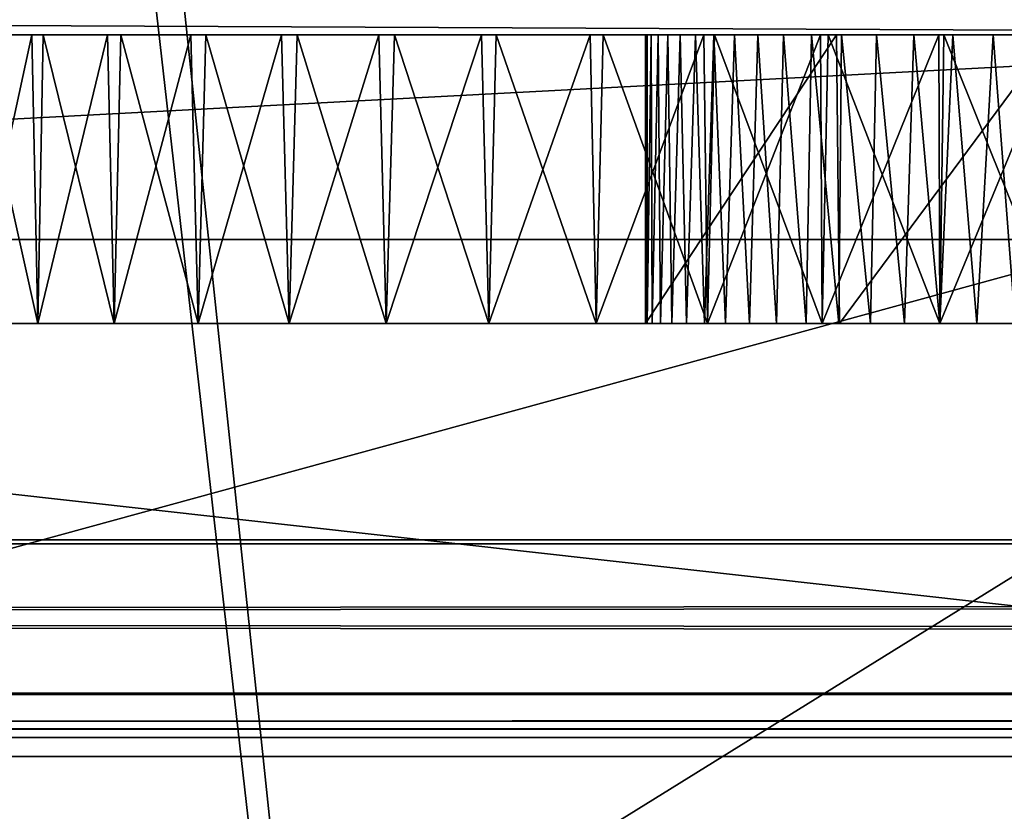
# Model space of a CAD drawing. Header units: millimetres. Extents: x -55 to 55, y -4 to 85.
# Tile 132 of 256: x 6.392 to 7.074, y -0.038 to 0.511. Entities that reach past the tile are written whole.
import ezdxf

# ---------------------------------------------------------------- set-up
doc = ezdxf.new("R2010")
doc.units = ezdxf.units.MM
doc.header["$LTSCALE"] = 74.742497
for name, color, linetype in [('17', 7, 'CONTINUOUS'), ('18', 7, 'CONTINUOUS'), ('2', 7, 'CONTINUOUS'), ('20', 7, 'CONTINUOUS'), ('22', 7, 'CONTINUOUS'), ('228', 7, 'CONTINUOUS'), ('229', 7, 'CONTINUOUS'), ('234', 7, 'CONTINUOUS'), ('235', 7, 'CONTINUOUS'), ('238', 7, 'CONTINUOUS'), ('239', 7, 'CONTINUOUS'), ('35', 7, 'CONTINUOUS'), ('4096', 7, 'CONTINUOUS'), ('4097', 7, 'CONTINUOUS'), ('4102', 7, 'CONTINUOUS'), ('4111', 7, 'CONTINUOUS'), ('4113', 7, 'CONTINUOUS'), ('4162', 7, 'CONTINUOUS'), ('4163', 7, 'CONTINUOUS'), ('6', 7, 'CONTINUOUS'), ('62', 7, 'CONTINUOUS'), ('63', 7, 'CONTINUOUS'), ('644', 7, 'CONTINUOUS'), ('652', 7, 'CONTINUOUS'), ('656', 7, 'CONTINUOUS'), ('66', 7, 'CONTINUOUS'), ('660', 7, 'CONTINUOUS'), ('664', 7, 'CONTINUOUS'), ('67', 7, 'CONTINUOUS'), ('672', 7, 'CONTINUOUS'), ('8025', 7, 'CONTINUOUS'), ('8028', 7, 'CONTINUOUS'), ('8030', 7, 'CONTINUOUS'), ('8091', 7, 'CONTINUOUS'), ('8093', 7, 'CONTINUOUS'), ('8515', 7, 'CONTINUOUS'), ('8519', 7, 'CONTINUOUS'), ('9165', 7, 'CONTINUOUS'), ('9166', 7, 'CONTINUOUS')]:
    doc.layers.add(name, color=color, linetype=linetype)

msp = doc.modelspace()

# ---------------------------------------------------------------- linework, layer by layer
at = {"layer": '17', "color": 213, "linetype": 'Continuous', "true_color": 0xdb7ad1}
for points in [[(3.01686, 0.01309, -9.28493), (7.93056, -1.51309, -5.76189), (7.89823, 0.01309, -5.7384), (3.01686, 0.01309, -9.28493)], [(3.02921, -1.51309, -9.32294), (7.93056, -1.51309, -5.76189), (3.01686, 0.01309, -9.28493), (3.02921, -1.51309, -9.32294)]]:
    msp.add_3dface(points, dxfattribs=at)
at = {"layer": '18', "color": 213, "linetype": 'Continuous', "true_color": 0xdb7ad1}
for points in [[(7.89823, 0.01309, 5.7384), (3.02921, -1.51309, 9.32294), (3.01686, 0.01309, 9.28493), (7.89823, 0.01309, 5.7384)], [(7.93056, -1.51309, 5.76189), (3.02921, -1.51309, 9.32294), (7.89823, 0.01309, 5.7384), (7.93056, -1.51309, 5.76189)]]:
    msp.add_3dface(points, dxfattribs=at)
at = {"layer": '2', "color": 213, "linetype": 'Continuous', "true_color": 0xdb7ad1}
for points in [[(7.03265, 0.5, -20.93743), (7.11434, 0.5, -20.95348), (-18.87562, 0.5, -23.10053), (7.03265, 0.5, -20.93743)], [(6.95252, 0.5, -20.91512), (7.03265, 0.5, -20.93743), (-18.87562, 0.5, -23.10053), (6.95252, 0.5, -20.91512)], [(6.8736, 0.5, -20.88637), (6.95252, 0.5, -20.91512), (-18.87562, 0.5, -23.10053), (6.8736, 0.5, -20.88637)], [(5.95215, 0.5, -20.94584), (6.8736, 0.5, -20.88637), (-18.87562, 0.5, -23.10053), (5.95215, 0.5, -20.94584)], [(8.57767, 0.5, -20.94584), (10.12136, 0.5, -20.94584), (-18.87562, 0.5, -23.10053), (8.57767, 0.5, -20.94584)], [(-18.87562, 0.5, -23.10053), (10.12136, 0.5, -20.94584), (18.87562, 0.5, -23.10053), (-18.87562, 0.5, -23.10053)], [(7.28363, 0.5, -20.96664), (8.57767, 0.5, -20.94584), (-18.87562, 0.5, -23.10053), (7.28363, 0.5, -20.96664)], [(7.1981, 0.5, -20.96331), (7.28363, 0.5, -20.96664), (-18.87562, 0.5, -23.10053), (7.1981, 0.5, -20.96331)], [(7.11434, 0.5, -20.95348), (7.1981, 0.5, -20.96331), (-18.87562, 0.5, -23.10053), (7.11434, 0.5, -20.95348)], [(18.87562, 0.5, 24.84947), (-18.87562, 0.5, 24.84947), (8.11012, 0.5, 38.40951), (18.87562, 0.5, 24.84947)], [(8.11012, 0.5, 38.40951), (-18.87562, 0.5, 24.84947), (7.83239, 0.5, 38.3562), (8.11012, 0.5, 38.40951)], [(7.83239, 0.5, 38.3562), (-18.87562, 0.5, 24.84947), (-7.83239, 0.5, 38.3562), (7.83239, 0.5, 38.3562)], [(18.87562, 0.5, -24.84947), (-8.11012, 0.5, -38.40951), (-18.87562, 0.5, -24.84947), (18.87562, 0.5, -24.84947)], [(18.87562, 0.5, 23.10053), (-6.15527, 0.5, 10.66107), (-18.87562, 0.5, 23.10053), (18.87562, 0.5, 23.10053)], [(-7.83239, 0.5, -38.3562), (-8.11012, 0.5, -38.40951), (18.87562, 0.5, -24.84947), (-7.83239, 0.5, -38.3562)], [(7.83239, 0.5, -38.3562), (-7.83239, 0.5, -38.3562), (18.87562, 0.5, -24.84947), (7.83239, 0.5, -38.3562)], [(0, 0.5, 12.3104), (-6.15527, 0.5, 10.66107), (18.87562, 0.5, 23.10053), (0, 0.5, 12.3104)], [(6.15527, 0.5, 10.66107), (0, 0.5, 12.3104), (18.87562, 0.5, 23.10053), (6.15527, 0.5, 10.66107)], [(6.40847, 0.5, -20.52329), (6.46231, 0.5, -20.59068), (5.95215, 0.5, -20.94584), (6.40847, 0.5, -20.52329)], [(6.36022, 0.5, -20.45199), (6.40847, 0.5, -20.52329), (5.95215, 0.5, -20.94584), (6.36022, 0.5, -20.45199)], [(6.79641, 0.5, -20.85124), (6.8736, 0.5, -20.88637), (5.95215, 0.5, -20.94584), (6.79641, 0.5, -20.85124)], [(6.72245, 0.5, -20.81029), (6.79641, 0.5, -20.85124), (5.95215, 0.5, -20.94584), (6.72245, 0.5, -20.81029)], [(6.65186, 0.5, -20.76371), (6.72245, 0.5, -20.81029), (5.95215, 0.5, -20.94584), (6.65186, 0.5, -20.76371)], [(6.5845, 0.5, -20.71129), (6.65186, 0.5, -20.76371), (5.95215, 0.5, -20.94584), (6.5845, 0.5, -20.71129)], [(6.52114, 0.5, -20.65349), (6.5845, 0.5, -20.71129), (5.95215, 0.5, -20.94584), (6.52114, 0.5, -20.65349)], [(6.46231, 0.5, -20.59068), (6.52114, 0.5, -20.65349), (5.95215, 0.5, -20.94584), (6.46231, 0.5, -20.59068)], [(10.66123, 0.5, -6.155), (6.24917, 0.5, -19.54954), (6.15527, 0.5, -10.66107), (10.66123, 0.5, -6.155)], [(10.66123, 0.5, 6.155), (6.15527, 0.5, 10.66107), (18.87562, 0.5, 23.10053), (10.66123, 0.5, 6.155)], [(6.27791, 0.5, -19.47062), (6.24917, 0.5, -19.54954), (10.66123, 0.5, -6.155), (6.27791, 0.5, -19.47062)], [(6.31305, 0.5, -19.39343), (6.27791, 0.5, -19.47062), (10.66123, 0.5, -6.155), (6.31305, 0.5, -19.39343)], [(6.35399, 0.5, -19.31946), (6.31305, 0.5, -19.39343), (10.66123, 0.5, -6.155), (6.35399, 0.5, -19.31946)], [(6.40057, 0.5, -19.24888), (6.35399, 0.5, -19.31946), (10.66123, 0.5, -6.155), (6.40057, 0.5, -19.24888)], [(6.453, 0.5, -19.18152), (6.40057, 0.5, -19.24888), (10.66123, 0.5, -6.155), (6.453, 0.5, -19.18152)], [(6.5108, 0.5, -19.11816), (6.453, 0.5, -19.18152), (10.66123, 0.5, -6.155), (6.5108, 0.5, -19.11816)], [(6.5736, 0.5, -19.05933), (6.5108, 0.5, -19.11816), (10.66123, 0.5, -6.155), (6.5736, 0.5, -19.05933)], [(6.64099, 0.5, -19.00549), (6.5736, 0.5, -19.05933), (10.66123, 0.5, -6.155), (6.64099, 0.5, -19.00549)], [(6.7123, 0.5, -18.95723), (6.64099, 0.5, -19.00549), (10.66123, 0.5, -6.155), (6.7123, 0.5, -18.95723)], [(6.78744, 0.5, -18.91464), (6.7123, 0.5, -18.95723), (10.66123, 0.5, -6.155), (6.78744, 0.5, -18.91464)], [(6.8662, 0.5, -18.87799), (6.78744, 0.5, -18.91464), (10.66123, 0.5, -6.155), (6.8662, 0.5, -18.87799)], [(6.92143, 0.5, -19.60492), (6.94079, 0.5, -19.58172), (6.82594, 0.5, -19.88065), (6.92143, 0.5, -19.60492)], [(6.82594, 0.5, -19.88065), (6.94079, 0.5, -19.58172), (6.95822, 0.5, -20.20172), (6.82594, 0.5, -19.88065)], [(6.90365, 0.5, -19.62931), (6.92143, 0.5, -19.60492), (6.82594, 0.5, -19.88065), (6.90365, 0.5, -19.62931)], [(6.88756, 0.5, -19.65474), (6.90365, 0.5, -19.62931), (6.82594, 0.5, -19.88065), (6.88756, 0.5, -19.65474)], [(6.87319, 0.5, -19.68119), (6.88756, 0.5, -19.65474), (6.82594, 0.5, -19.88065), (6.87319, 0.5, -19.68119)], [(6.8606, 0.5, -19.7086), (6.87319, 0.5, -19.68119), (6.82594, 0.5, -19.88065), (6.8606, 0.5, -19.7086)], [(6.84992, 0.5, -19.73657), (6.8606, 0.5, -19.7086), (6.82594, 0.5, -19.88065), (6.84992, 0.5, -19.73657)], [(6.84132, 0.5, -19.76462), (6.84992, 0.5, -19.73657), (6.82594, 0.5, -19.88065), (6.84132, 0.5, -19.76462)], [(6.83463, 0.5, -19.79308), (6.84132, 0.5, -19.76462), (6.82594, 0.5, -19.88065), (6.83463, 0.5, -19.79308)], [(6.82981, 0.5, -19.82198), (6.83463, 0.5, -19.79308), (6.82594, 0.5, -19.88065), (6.82981, 0.5, -19.82198)], [(6.82691, 0.5, -19.85117), (6.82981, 0.5, -19.82198), (6.82594, 0.5, -19.88065), (6.82691, 0.5, -19.85117)], [(6.94707, 0.5, -18.84796), (6.8662, 0.5, -18.87799), (10.66123, 0.5, -6.155), (6.94707, 0.5, -18.84796)], [(6.94079, 0.5, -19.58172), (6.96165, 0.5, -19.55978), (6.95822, 0.5, -20.20172), (6.94079, 0.5, -19.58172)], [(7.0291, 0.5, -18.82472), (6.94707, 0.5, -18.84796), (10.66123, 0.5, -6.155), (7.0291, 0.5, -18.82472)], [(7.06686, 0.5, -19.48202), (7.09608, 0.5, -19.46755), (6.95822, 0.5, -20.20172), (7.06686, 0.5, -19.48202)], [(6.95822, 0.5, -20.20172), (7.09608, 0.5, -19.46755), (7.10847, 0.5, -20.30321), (6.95822, 0.5, -20.20172)], [(7.03872, 0.5, -19.49852), (7.06686, 0.5, -19.48202), (6.95822, 0.5, -20.20172), (7.03872, 0.5, -19.49852)], [(7.01172, 0.5, -19.51702), (7.03872, 0.5, -19.49852), (6.95822, 0.5, -20.20172), (7.01172, 0.5, -19.51702)], [(6.98599, 0.5, -19.53747), (7.01172, 0.5, -19.51702), (6.95822, 0.5, -20.20172), (6.98599, 0.5, -19.53747)], [(6.96165, 0.5, -19.55978), (6.98599, 0.5, -19.53747), (6.95822, 0.5, -20.20172), (6.96165, 0.5, -19.55978)], [(7.11242, 0.5, -18.80812), (7.0291, 0.5, -18.82472), (10.66123, 0.5, -6.155), (7.11242, 0.5, -18.80812)]]:
    msp.add_3dface(points, dxfattribs=at)
at = {"layer": '20', "color": 213, "linetype": 'Continuous', "true_color": 0xdb7ad1}
for points in [[(6.29088, 1.69543, 51.47068), (50.34738, -3.02618, 51.34704), (6.30656, 18.84607, 51.91978), (6.29088, 1.69543, 51.47068)], [(50.34738, -3.02618, 51.34704), (50.92013, 18.84607, 51.91978), (6.30656, 18.84607, 51.91978), (50.34738, -3.02618, 51.34704)], [(5.99771, 0.98945, 51.45219), (50.34738, -3.02618, 51.34704), (6.29088, 1.69543, 51.47068), (5.99771, 0.98945, 51.45219)], [(5.29057, 0.69695, 51.44453), (50.34738, -3.02618, 51.34704), (5.99771, 0.98945, 51.45219), (5.29057, 0.69695, 51.44453)], [(-50.34738, -3.02618, 51.34704), (50.34738, -3.02618, 51.34704), (-5.29057, 0.69695, 51.44453), (-50.34738, -3.02618, 51.34704)], [(-5.29057, 0.69695, 51.44453), (50.34738, -3.02618, 51.34704), (5.29057, 0.69695, 51.44453), (-5.29057, 0.69695, 51.44453)]]:
    msp.add_3dface(points, dxfattribs=at)
at = {"layer": '22', "color": 213, "linetype": 'Continuous', "true_color": 0xdb7ad1}
for points in [[(6.30656, 18.84607, -51.91978), (50.34738, -3.02618, -51.34704), (6.29088, 1.69543, -51.47068), (6.30656, 18.84607, -51.91978)], [(50.92013, 18.84607, -51.91978), (50.34738, -3.02618, -51.34704), (6.30656, 18.84607, -51.91978), (50.92013, 18.84607, -51.91978)], [(6.29088, 1.69543, -51.47068), (50.34738, -3.02618, -51.34704), (5.99776, 0.9895, -51.45219), (6.29088, 1.69543, -51.47068)], [(5.99776, 0.9895, -51.45219), (50.34738, -3.02618, -51.34704), (5.29057, 0.69695, -51.44453), (5.99776, 0.9895, -51.45219)], [(50.34738, -3.02618, -51.34704), (-50.34738, -3.02618, -51.34704), (5.29057, 0.69695, -51.44453), (50.34738, -3.02618, -51.34704)]]:
    msp.add_3dface(points, dxfattribs=at)
at = {"layer": '228', "color": 213, "linetype": 'Continuous', "true_color": 0xdb7ad1}
for points in [[(2.66168, 0.64185, 11.6616), (6.15527, 0.5, 10.66107), (7.45788, 0.64185, 9.35188), (2.66168, 0.64185, 11.6616)], [(6.15527, 0.5, 10.66107), (10.66123, 0.5, 6.155), (7.45788, 0.64185, 9.35188), (6.15527, 0.5, 10.66107)]]:
    msp.add_3dface(points, dxfattribs=at)
at = {"layer": '229', "color": 213, "linetype": 'Continuous', "true_color": 0xdb7ad1}
for points in [[(7.45788, 0.64185, -9.35188), (6.15527, 0.5, -10.66107), (2.66168, 0.64185, -11.6616), (7.45788, 0.64185, -9.35188)], [(10.66123, 0.5, -6.155), (6.15527, 0.5, -10.66107), (7.45788, 0.64185, -9.35188), (10.66123, 0.5, -6.155)]]:
    msp.add_3dface(points, dxfattribs=at)
at = {"layer": '234', "color": 213, "linetype": 'Continuous', "true_color": 0xdb7ad1}
for points in [[(5.95477, 0.5, -4.32621), (7.3604, 0.5), (6.07214, 0.64185, -3.50575), (5.95477, 0.5, -4.32621)], [(7.3604, 0.5), (7.0115, 0.64185), (6.07214, 0.64185, -3.50575), (7.3604, 0.5)]]:
    msp.add_3dface(points, dxfattribs=at)
at = {"layer": '235', "color": 213, "linetype": 'Continuous', "true_color": 0xdb7ad1}
for points in [[(7.3604, 0.5), (5.95477, 0.5, 4.32621), (7.0115, 0.64185), (7.3604, 0.5)], [(5.95477, 0.5, 4.32621), (6.07214, 0.64185, 3.50575), (7.0115, 0.64185), (5.95477, 0.5, 4.32621)]]:
    msp.add_3dface(points, dxfattribs=at)
at = {"layer": '238', "color": 213, "linetype": 'Continuous', "true_color": 0xdb7ad1}
for points in [[(7.49397, 0.5, -5.44446), (2.86243, 0.5, -8.80955), (4.80591, 0.35815, -8.32408), (7.49397, 0.5, -5.44446)], [(8.32408, 0.35815, -4.80591), (7.49397, 0.5, -5.44446), (4.80591, 0.35815, -8.32408), (8.32408, 0.35815, -4.80591)], [(3.01686, 0.01309, -9.28493), (7.89823, 0.01309, -5.7384), (4.80591, 0.35815, -8.32408), (3.01686, 0.01309, -9.28493)], [(7.89823, 0.01309, -5.7384), (8.32408, 0.35815, -4.80591), (4.80591, 0.35815, -8.32408), (7.89823, 0.01309, -5.7384)]]:
    msp.add_3dface(points, dxfattribs=at)
at = {"layer": '239', "color": 213, "linetype": 'Continuous', "true_color": 0xdb7ad1}
for points in [[(2.86243, 0.5, 8.80955), (7.49397, 0.5, 5.44446), (4.80591, 0.35815, 8.32408), (2.86243, 0.5, 8.80955)], [(4.80591, 0.35815, 8.32408), (7.49397, 0.5, 5.44446), (8.32408, 0.35815, 4.80591), (4.80591, 0.35815, 8.32408)], [(7.89823, 0.01309, 5.7384), (3.01686, 0.01309, 9.28493), (4.80591, 0.35815, 8.32408), (7.89823, 0.01309, 5.7384)], [(7.89823, 0.01309, 5.7384), (4.80591, 0.35815, 8.32408), (8.32408, 0.35815, 4.80591), (7.89823, 0.01309, 5.7384)]]:
    msp.add_3dface(points, dxfattribs=at)
at = {"layer": '35', "color": 213, "linetype": 'Continuous', "true_color": 0xdb7ad1}
for points in [[(6.35719, 0.3, -20.44709), (6.4047, 0.3, -19.24317), (6.4047, 0.3, -20.51813), (6.35719, 0.3, -20.44709)], [(6.35719, 0.3, -19.31422), (6.4047, 0.3, -19.24317), (6.35719, 0.3, -20.44709), (6.35719, 0.3, -19.31422)], [(6.4047, 0.3, -20.51813), (6.45774, 0.3, -19.17593), (6.45774, 0.3, -20.58538), (6.4047, 0.3, -20.51813)], [(6.4047, 0.3, -19.24317), (6.45774, 0.3, -19.17593), (6.4047, 0.3, -20.51813), (6.4047, 0.3, -19.24317)], [(6.45774, 0.3, -20.58538), (6.51595, 0.3, -19.11297), (6.51595, 0.3, -20.64833), (6.45774, 0.3, -20.58538)], [(6.45774, 0.3, -19.17593), (6.51595, 0.3, -19.11297), (6.45774, 0.3, -20.58538), (6.45774, 0.3, -19.17593)], [(6.51595, 0.3, -20.64833), (6.57891, 0.3, -19.05476), (6.57891, 0.3, -20.70654), (6.51595, 0.3, -20.64833)], [(6.51595, 0.3, -19.11297), (6.57891, 0.3, -19.05476), (6.51595, 0.3, -20.64833), (6.51595, 0.3, -19.11297)], [(6.57891, 0.3, -20.70654), (6.64615, 0.3, -19.00172), (6.64615, 0.3, -20.75958), (6.57891, 0.3, -20.70654)], [(6.57891, 0.3, -19.05476), (6.64615, 0.3, -19.00172), (6.57891, 0.3, -20.70654), (6.57891, 0.3, -19.05476)], [(6.64615, 0.3, -20.75958), (6.7172, 0.3, -18.95421), (6.7172, 0.3, -20.80709), (6.64615, 0.3, -20.75958)], [(6.64615, 0.3, -19.00172), (6.7172, 0.3, -18.95421), (6.64615, 0.3, -20.75958), (6.64615, 0.3, -19.00172)], [(6.7172, 0.3, -20.80709), (6.79155, 0.3, -18.91254), (6.79155, 0.3, -20.84877), (6.7172, 0.3, -20.80709)], [(6.7172, 0.3, -18.95421), (6.79155, 0.3, -18.91254), (6.7172, 0.3, -20.80709), (6.7172, 0.3, -18.95421)], [(6.8687, 0.3, -20.88437), (6.79155, 0.3, -20.84877), (6.82594, 0.3, -19.88065), (6.8687, 0.3, -20.88437)], [(6.82594, 0.3, -19.88065), (6.79155, 0.3, -18.91254), (6.82709, 0.3, -19.8486), (6.82594, 0.3, -19.88065)], [(6.79155, 0.3, -20.84877), (6.79155, 0.3, -18.91254), (6.82594, 0.3, -19.88065), (6.79155, 0.3, -20.84877)], [(6.79155, 0.3, -18.91254), (6.8687, 0.3, -18.87694), (6.82709, 0.3, -19.8486), (6.79155, 0.3, -18.91254)], [(6.9602, 0.3, -20.20372), (6.8687, 0.3, -20.88437), (6.82594, 0.3, -19.88065), (6.9602, 0.3, -20.20372)], [(6.82709, 0.3, -19.8486), (6.8687, 0.3, -18.87694), (6.83051, 0.3, -19.81692), (6.82709, 0.3, -19.8486)], [(6.83051, 0.3, -19.81692), (6.8687, 0.3, -18.87694), (6.83619, 0.3, -19.78561), (6.83051, 0.3, -19.81692)], [(6.83619, 0.3, -19.78561), (6.8687, 0.3, -18.87694), (6.84412, 0.3, -19.75476), (6.83619, 0.3, -19.78561)], [(6.84412, 0.3, -19.75476), (6.8687, 0.3, -18.87694), (6.85427, 0.3, -19.72448), (6.84412, 0.3, -19.75476)], [(6.85427, 0.3, -19.72448), (6.8687, 0.3, -18.87694), (6.86663, 0.3, -19.69483), (6.85427, 0.3, -19.72448)], [(6.86663, 0.3, -19.69483), (6.8687, 0.3, -18.87694), (6.88117, 0.3, -19.666), (6.86663, 0.3, -19.69483)], [(6.94824, 0.3, -20.91373), (6.8687, 0.3, -20.88437), (6.9602, 0.3, -20.20372), (6.94824, 0.3, -20.91373)], [(6.8687, 0.3, -18.87694), (6.94824, 0.3, -18.84757), (6.88117, 0.3, -19.666), (6.8687, 0.3, -18.87694)], [(6.88117, 0.3, -19.666), (6.94824, 0.3, -18.84757), (6.89782, 0.3, -19.63811), (6.88117, 0.3, -19.666)], [(6.89782, 0.3, -19.63811), (6.94824, 0.3, -18.84757), (6.91654, 0.3, -19.6113), (6.89782, 0.3, -19.63811)], [(6.91654, 0.3, -19.6113), (6.94824, 0.3, -18.84757), (6.93719, 0.3, -19.5858), (6.91654, 0.3, -19.6113)], [(6.93719, 0.3, -19.5858), (6.94824, 0.3, -18.84757), (6.9597, 0.3, -19.56172), (6.93719, 0.3, -19.5858)], [(7.02979, 0.3, -20.93673), (6.94824, 0.3, -20.91373), (6.9602, 0.3, -20.20372), (7.02979, 0.3, -20.93673)], [(6.94824, 0.3, -18.84757), (7.02979, 0.3, -18.82457), (6.9597, 0.3, -19.56172), (6.94824, 0.3, -18.84757)], [(6.9597, 0.3, -19.56172), (7.02979, 0.3, -18.82457), (6.98183, 0.3, -19.54106), (6.9597, 0.3, -19.56172)], [(7.10949, 0.3, -20.30365), (7.02979, 0.3, -20.93673), (6.9602, 0.3, -20.20372), (7.10949, 0.3, -20.30365)], [(6.98183, 0.3, -19.54106), (7.02979, 0.3, -18.82457), (7.00525, 0.3, -19.52189), (6.98183, 0.3, -19.54106)], [(7.00525, 0.3, -19.52189), (7.02979, 0.3, -18.82457), (7.02988, 0.3, -19.50427), (7.00525, 0.3, -19.52189)], [(7.11302, 0.3, -20.95328), (7.02979, 0.3, -20.93673), (7.10949, 0.3, -20.30365), (7.11302, 0.3, -20.95328)], [(7.02979, 0.3, -18.82457), (7.11302, 0.3, -18.80802), (7.02988, 0.3, -19.50427), (7.02979, 0.3, -18.82457)], [(7.02988, 0.3, -19.50427), (7.11302, 0.3, -18.80802), (7.05551, 0.3, -19.48836), (7.02988, 0.3, -19.50427)], [(7.05551, 0.3, -19.48836), (7.11302, 0.3, -18.80802), (7.08207, 0.3, -19.47417), (7.05551, 0.3, -19.48836)]]:
    msp.add_3dface(points, dxfattribs=at)
at = {"layer": '4096', "color": 8, "linetype": 'Continuous'}
for points in [[(7.68575, 0.5, 5.58383), (2.93573, 0.5, 9.03499), (5.58927, -0.8, 7.6818), (7.68575, 0.5, 5.58383)], [(7.69134, -0.8, 5.57613), (7.68575, 0.5, 5.58383), (5.58927, -0.8, 7.6818), (7.69134, -0.8, 5.57613)]]:
    msp.add_3dface(points, dxfattribs=at)
at = {"layer": '4097', "color": 8, "linetype": 'Continuous'}
for points in [[(2.93573, 0.5, 9.03499), (7.68575, 0.5, 5.58383), (3.02819, 0.5, 7.29654), (2.93573, 0.5, 9.03499)], [(7.68575, 0.5, -5.58383), (2.93573, 0.5, -9.03499), (3.02827, 0.5, -7.29651), (7.68575, 0.5, -5.58383)], [(3.02819, 0.5, 7.29654), (7.68575, 0.5, 5.58383), (5.59316, 0.5, 5.57909), (3.02819, 0.5, 7.29654)], [(5.59321, 0.5, -5.57903), (7.68575, 0.5, -5.58383), (3.02827, 0.5, -7.29651), (5.59321, 0.5, -5.57903)], [(7.68575, 0.5, 5.58383), (9.5, 0.5), (5.59316, 0.5, 5.57909), (7.68575, 0.5, 5.58383)], [(9.5, 0.5), (7.9, 0.5), (5.59316, 0.5, 5.57909), (9.5, 0.5)], [(7.9, 0.5), (7.68575, 0.5, -5.58383), (5.59321, 0.5, -5.57903), (7.9, 0.5)]]:
    msp.add_3dface(points, dxfattribs=at)
at = {"layer": '4102', "color": 8, "linetype": 'Continuous'}
for points in [[(2.93573, 0.5, -9.03499), (7.68575, 0.5, -5.58383), (2.93879, -0.8, -9.03402), (2.93573, 0.5, -9.03499)], [(2.93879, -0.8, -9.03402), (7.68575, 0.5, -5.58383), (5.5893, -0.8, -7.68178), (2.93879, -0.8, -9.03402)], [(5.5893, -0.8, -7.68178), (7.68575, 0.5, -5.58383), (7.69137, -0.8, -5.5761), (5.5893, -0.8, -7.68178)]]:
    msp.add_3dface(points, dxfattribs=at)
at = {"layer": '4111', "color": 8, "linetype": 'Continuous'}
for points in [[(6.38383, -1.8, -0.88383), (6.75, -1.8), (5.69116, 7.52091, -0.19115), (6.38383, -1.8, -0.88383)], [(6.75, -1.8), (5.77033, 7.52091), (5.69116, 7.52091, -0.19115), (6.75, -1.8)]]:
    msp.add_3dface(points, dxfattribs=at)
at = {"layer": '4113', "color": 8, "linetype": 'Continuous'}
msp.add_3dface([(6.75, -1.8), (6.38383, -1.8, 0.88383), (5.77033, 7.52091), (6.75, -1.8)], dxfattribs=at)
at = {"layer": '4162', "color": 8, "linetype": 'Continuous'}
for points in [[(7.4, 1), (5.59321, 0.5, -5.57903), (5.23908, 1, -5.2261), (7.4, 1)], [(5.59321, 0.5, -5.57903), (7.4, 1), (7.54645, 0.64645), (5.59321, 0.5, -5.57903)], [(7.9, 0.5), (5.59321, 0.5, -5.57903), (7.54645, 0.64645), (7.9, 0.5)]]:
    msp.add_3dface(points, dxfattribs=at)
at = {"layer": '4163', "color": 8, "linetype": 'Continuous'}
for points in [[(5.239, 1, 5.22617), (7.9, 0.5), (7.54645, 0.64645), (5.239, 1, 5.22617)], [(5.59316, 0.5, 5.57909), (7.9, 0.5), (5.239, 1, 5.22617), (5.59316, 0.5, 5.57909)]]:
    msp.add_3dface(points, dxfattribs=at)
at = {"layer": '6', "color": 213, "linetype": 'Continuous', "true_color": 0xdb7ad1}
for points in [[(-2.86243, 0.5, -8.80955), (7.49397, 0.5, -5.44446), (2.27453, 0.5, -7.00014), (-2.86243, 0.5, -8.80955)], [(2.86243, 0.5, -8.80955), (7.49397, 0.5, -5.44446), (-2.86243, 0.5, -8.80955), (2.86243, 0.5, -8.80955)], [(5.95477, 0.5, 4.32621), (7.49397, 0.5, 5.44446), (2.27453, 0.5, 7.00014), (5.95477, 0.5, 4.32621)], [(7.49397, 0.5, 5.44446), (2.86243, 0.5, 8.80955), (2.27453, 0.5, 7.00014), (7.49397, 0.5, 5.44446)], [(2.27453, 0.5, -7.00014), (7.49397, 0.5, -5.44446), (5.95477, 0.5, -4.32621), (2.27453, 0.5, -7.00014)], [(7.49397, 0.5, -5.44446), (9.26292, 0.5), (5.95477, 0.5, -4.32621), (7.49397, 0.5, -5.44446)], [(7.3604, 0.5), (7.49397, 0.5, 5.44446), (5.95477, 0.5, 4.32621), (7.3604, 0.5)], [(9.26292, 0.5), (7.3604, 0.5), (5.95477, 0.5, -4.32621), (9.26292, 0.5)]]:
    msp.add_3dface(points, dxfattribs=at)
at = {"layer": '62', "color": 213, "linetype": 'Continuous', "true_color": 0xdb7ad1}
for points in [[(6.36022, 0.5, -20.45199), (6.35719, 0.3, -20.44709), (6.4047, 0.3, -20.51813), (6.36022, 0.5, -20.45199)], [(6.40847, 0.5, -20.52329), (6.36022, 0.5, -20.45199), (6.4047, 0.3, -20.51813), (6.40847, 0.5, -20.52329)], [(6.40847, 0.5, -20.52329), (6.4047, 0.3, -20.51813), (6.45774, 0.3, -20.58538), (6.40847, 0.5, -20.52329)], [(6.46231, 0.5, -20.59068), (6.40847, 0.5, -20.52329), (6.45774, 0.3, -20.58538), (6.46231, 0.5, -20.59068)], [(6.46231, 0.5, -20.59068), (6.45774, 0.3, -20.58538), (6.51595, 0.3, -20.64833), (6.46231, 0.5, -20.59068)], [(6.52114, 0.5, -20.65349), (6.46231, 0.5, -20.59068), (6.51595, 0.3, -20.64833), (6.52114, 0.5, -20.65349)], [(6.52114, 0.5, -20.65349), (6.51595, 0.3, -20.64833), (6.57891, 0.3, -20.70654), (6.52114, 0.5, -20.65349)], [(6.5845, 0.5, -20.71129), (6.52114, 0.5, -20.65349), (6.57891, 0.3, -20.70654), (6.5845, 0.5, -20.71129)], [(6.5845, 0.5, -20.71129), (6.57891, 0.3, -20.70654), (6.64615, 0.3, -20.75958), (6.5845, 0.5, -20.71129)], [(6.65186, 0.5, -20.76371), (6.5845, 0.5, -20.71129), (6.64615, 0.3, -20.75958), (6.65186, 0.5, -20.76371)], [(6.65186, 0.5, -20.76371), (6.64615, 0.3, -20.75958), (6.7172, 0.3, -20.80709), (6.65186, 0.5, -20.76371)], [(6.72245, 0.5, -20.81029), (6.65186, 0.5, -20.76371), (6.7172, 0.3, -20.80709), (6.72245, 0.5, -20.81029)], [(6.72245, 0.5, -20.81029), (6.7172, 0.3, -20.80709), (6.79155, 0.3, -20.84877), (6.72245, 0.5, -20.81029)], [(6.79641, 0.5, -20.85124), (6.72245, 0.5, -20.81029), (6.79155, 0.3, -20.84877), (6.79641, 0.5, -20.85124)], [(6.79641, 0.5, -20.85124), (6.79155, 0.3, -20.84877), (6.8687, 0.3, -20.88437), (6.79641, 0.5, -20.85124)], [(6.8736, 0.5, -20.88637), (6.79641, 0.5, -20.85124), (6.8687, 0.3, -20.88437), (6.8736, 0.5, -20.88637)], [(6.8736, 0.5, -20.88637), (6.8687, 0.3, -20.88437), (6.94824, 0.3, -20.91373), (6.8736, 0.5, -20.88637)], [(6.95252, 0.5, -20.91512), (6.8736, 0.5, -20.88637), (6.94824, 0.3, -20.91373), (6.95252, 0.5, -20.91512)], [(6.95252, 0.5, -20.91512), (6.94824, 0.3, -20.91373), (7.02979, 0.3, -20.93673), (6.95252, 0.5, -20.91512)], [(7.03265, 0.5, -20.93743), (6.95252, 0.5, -20.91512), (7.02979, 0.3, -20.93673), (7.03265, 0.5, -20.93743)], [(7.03265, 0.5, -20.93743), (7.02979, 0.3, -20.93673), (7.11302, 0.3, -20.95328), (7.03265, 0.5, -20.93743)], [(7.11434, 0.5, -20.95348), (7.03265, 0.5, -20.93743), (7.11302, 0.3, -20.95328), (7.11434, 0.5, -20.95348)]]:
    msp.add_3dface(points, dxfattribs=at)
at = {"layer": '63', "color": 213, "linetype": 'Continuous', "true_color": 0xdb7ad1}
for points in [[(6.35399, 0.5, -19.31946), (6.40057, 0.5, -19.24888), (6.35719, 0.3, -19.31422), (6.35399, 0.5, -19.31946)], [(6.40057, 0.5, -19.24888), (6.4047, 0.3, -19.24317), (6.35719, 0.3, -19.31422), (6.40057, 0.5, -19.24888)], [(6.40057, 0.5, -19.24888), (6.453, 0.5, -19.18152), (6.4047, 0.3, -19.24317), (6.40057, 0.5, -19.24888)], [(6.453, 0.5, -19.18152), (6.45774, 0.3, -19.17593), (6.4047, 0.3, -19.24317), (6.453, 0.5, -19.18152)], [(6.453, 0.5, -19.18152), (6.5108, 0.5, -19.11816), (6.45774, 0.3, -19.17593), (6.453, 0.5, -19.18152)], [(6.5108, 0.5, -19.11816), (6.51595, 0.3, -19.11297), (6.45774, 0.3, -19.17593), (6.5108, 0.5, -19.11816)], [(6.5108, 0.5, -19.11816), (6.5736, 0.5, -19.05933), (6.51595, 0.3, -19.11297), (6.5108, 0.5, -19.11816)], [(6.5736, 0.5, -19.05933), (6.57891, 0.3, -19.05476), (6.51595, 0.3, -19.11297), (6.5736, 0.5, -19.05933)], [(6.5736, 0.5, -19.05933), (6.64099, 0.5, -19.00549), (6.57891, 0.3, -19.05476), (6.5736, 0.5, -19.05933)], [(6.64099, 0.5, -19.00549), (6.64615, 0.3, -19.00172), (6.57891, 0.3, -19.05476), (6.64099, 0.5, -19.00549)], [(6.64099, 0.5, -19.00549), (6.7123, 0.5, -18.95723), (6.64615, 0.3, -19.00172), (6.64099, 0.5, -19.00549)], [(6.7123, 0.5, -18.95723), (6.7172, 0.3, -18.95421), (6.64615, 0.3, -19.00172), (6.7123, 0.5, -18.95723)], [(6.7123, 0.5, -18.95723), (6.78744, 0.5, -18.91464), (6.7172, 0.3, -18.95421), (6.7123, 0.5, -18.95723)], [(6.78744, 0.5, -18.91464), (6.79155, 0.3, -18.91254), (6.7172, 0.3, -18.95421), (6.78744, 0.5, -18.91464)], [(6.78744, 0.5, -18.91464), (6.8662, 0.5, -18.87799), (6.79155, 0.3, -18.91254), (6.78744, 0.5, -18.91464)], [(6.8662, 0.5, -18.87799), (6.8687, 0.3, -18.87694), (6.79155, 0.3, -18.91254), (6.8662, 0.5, -18.87799)], [(6.8662, 0.5, -18.87799), (6.94707, 0.5, -18.84796), (6.8687, 0.3, -18.87694), (6.8662, 0.5, -18.87799)], [(6.94707, 0.5, -18.84796), (6.94824, 0.3, -18.84757), (6.8687, 0.3, -18.87694), (6.94707, 0.5, -18.84796)], [(6.94707, 0.5, -18.84796), (7.0291, 0.5, -18.82472), (6.94824, 0.3, -18.84757), (6.94707, 0.5, -18.84796)], [(7.0291, 0.5, -18.82472), (7.02979, 0.3, -18.82457), (6.94824, 0.3, -18.84757), (7.0291, 0.5, -18.82472)], [(7.0291, 0.5, -18.82472), (7.11242, 0.5, -18.80812), (7.02979, 0.3, -18.82457), (7.0291, 0.5, -18.82472)], [(7.11242, 0.5, -18.80812), (7.11302, 0.3, -18.80802), (7.02979, 0.3, -18.82457), (7.11242, 0.5, -18.80812)]]:
    msp.add_3dface(points, dxfattribs=at)
at = {"layer": '644', "color": 213, "linetype": 'Continuous', "true_color": 0xdb7ad1}
for points in [[(7.83239, 0.5, 38.3562), (-7.83239, 0.5, 38.3562), (-7.83239, 0.57017, 38.52986), (7.83239, 0.5, 38.3562)], [(7.83239, 0.57017, 38.52986), (7.83239, 0.5, 38.3562), (-7.83239, 0.57017, 38.52986), (7.83239, 0.57017, 38.52986)]]:
    msp.add_3dface(points, dxfattribs=at)
at = {"layer": '652', "color": 213, "linetype": 'Continuous', "true_color": 0xdb7ad1}
for points in [[(-18.87562, 0.57092, 24.67502), (-18.87562, 0.5, 24.84947), (18.87562, 0.57092, 24.67502), (-18.87562, 0.57092, 24.67502)], [(-18.87562, 0.5, 24.84947), (18.87562, 0.5, 24.84947), (18.87562, 0.57092, 24.67502), (-18.87562, 0.5, 24.84947)]]:
    msp.add_3dface(points, dxfattribs=at)
at = {"layer": '656', "color": 213, "linetype": 'Continuous', "true_color": 0xdb7ad1}
for points in [[(18.87562, 0.57092, 23.27498), (18.87562, 0.5, 23.10053), (-18.87562, 0.57092, 23.27498), (18.87562, 0.57092, 23.27498)], [(18.87562, 0.5, 23.10053), (-18.87562, 0.5, 23.10053), (-18.87562, 0.57092, 23.27498), (18.87562, 0.5, 23.10053)]]:
    msp.add_3dface(points, dxfattribs=at)
at = {"layer": '66', "color": 213, "linetype": 'Continuous', "true_color": 0xdb7ad1}
for points in [[(6.82691, 0.5, -19.85117), (6.82594, 0.5, -19.88065), (6.82709, 0.3, -19.8486), (6.82691, 0.5, -19.85117)], [(6.82594, 0.5, -19.88065), (6.82594, 0.3, -19.88065), (6.82709, 0.3, -19.8486), (6.82594, 0.5, -19.88065)], [(6.82981, 0.5, -19.82198), (6.82691, 0.5, -19.85117), (6.82709, 0.3, -19.8486), (6.82981, 0.5, -19.82198)], [(6.82981, 0.5, -19.82198), (6.82709, 0.3, -19.8486), (6.83051, 0.3, -19.81692), (6.82981, 0.5, -19.82198)], [(6.83463, 0.5, -19.79308), (6.82981, 0.5, -19.82198), (6.83051, 0.3, -19.81692), (6.83463, 0.5, -19.79308)], [(6.83463, 0.5, -19.79308), (6.83051, 0.3, -19.81692), (6.83619, 0.3, -19.78561), (6.83463, 0.5, -19.79308)], [(6.84132, 0.5, -19.76462), (6.83463, 0.5, -19.79308), (6.83619, 0.3, -19.78561), (6.84132, 0.5, -19.76462)], [(6.84132, 0.5, -19.76462), (6.83619, 0.3, -19.78561), (6.84412, 0.3, -19.75476), (6.84132, 0.5, -19.76462)], [(6.84992, 0.5, -19.73657), (6.84132, 0.5, -19.76462), (6.84412, 0.3, -19.75476), (6.84992, 0.5, -19.73657)], [(6.84992, 0.5, -19.73657), (6.84412, 0.3, -19.75476), (6.85427, 0.3, -19.72448), (6.84992, 0.5, -19.73657)], [(6.8606, 0.5, -19.7086), (6.84992, 0.5, -19.73657), (6.85427, 0.3, -19.72448), (6.8606, 0.5, -19.7086)], [(6.8606, 0.5, -19.7086), (6.85427, 0.3, -19.72448), (6.86663, 0.3, -19.69483), (6.8606, 0.5, -19.7086)], [(6.87319, 0.5, -19.68119), (6.8606, 0.5, -19.7086), (6.86663, 0.3, -19.69483), (6.87319, 0.5, -19.68119)], [(6.87319, 0.5, -19.68119), (6.86663, 0.3, -19.69483), (6.88117, 0.3, -19.666), (6.87319, 0.5, -19.68119)], [(6.88756, 0.5, -19.65474), (6.87319, 0.5, -19.68119), (6.88117, 0.3, -19.666), (6.88756, 0.5, -19.65474)], [(6.88756, 0.5, -19.65474), (6.88117, 0.3, -19.666), (6.89782, 0.3, -19.63811), (6.88756, 0.5, -19.65474)], [(6.90365, 0.5, -19.62931), (6.88756, 0.5, -19.65474), (6.89782, 0.3, -19.63811), (6.90365, 0.5, -19.62931)], [(6.90365, 0.5, -19.62931), (6.89782, 0.3, -19.63811), (6.91654, 0.3, -19.6113), (6.90365, 0.5, -19.62931)], [(6.92143, 0.5, -19.60492), (6.90365, 0.5, -19.62931), (6.91654, 0.3, -19.6113), (6.92143, 0.5, -19.60492)], [(6.92143, 0.5, -19.60492), (6.91654, 0.3, -19.6113), (6.93719, 0.3, -19.5858), (6.92143, 0.5, -19.60492)], [(6.94079, 0.5, -19.58172), (6.92143, 0.5, -19.60492), (6.93719, 0.3, -19.5858), (6.94079, 0.5, -19.58172)], [(6.94079, 0.5, -19.58172), (6.93719, 0.3, -19.5858), (6.9597, 0.3, -19.56172), (6.94079, 0.5, -19.58172)], [(6.96165, 0.5, -19.55978), (6.94079, 0.5, -19.58172), (6.9597, 0.3, -19.56172), (6.96165, 0.5, -19.55978)], [(6.96165, 0.5, -19.55978), (6.9597, 0.3, -19.56172), (6.98183, 0.3, -19.54106), (6.96165, 0.5, -19.55978)], [(6.98599, 0.5, -19.53747), (6.96165, 0.5, -19.55978), (6.98183, 0.3, -19.54106), (6.98599, 0.5, -19.53747)], [(6.98599, 0.5, -19.53747), (6.98183, 0.3, -19.54106), (7.00525, 0.3, -19.52189), (6.98599, 0.5, -19.53747)], [(7.01172, 0.5, -19.51702), (6.98599, 0.5, -19.53747), (7.00525, 0.3, -19.52189), (7.01172, 0.5, -19.51702)], [(7.01172, 0.5, -19.51702), (7.00525, 0.3, -19.52189), (7.02988, 0.3, -19.50427), (7.01172, 0.5, -19.51702)], [(7.03872, 0.5, -19.49852), (7.01172, 0.5, -19.51702), (7.02988, 0.3, -19.50427), (7.03872, 0.5, -19.49852)], [(7.03872, 0.5, -19.49852), (7.02988, 0.3, -19.50427), (7.05551, 0.3, -19.48836), (7.03872, 0.5, -19.49852)], [(7.06686, 0.5, -19.48202), (7.03872, 0.5, -19.49852), (7.05551, 0.3, -19.48836), (7.06686, 0.5, -19.48202)], [(7.06686, 0.5, -19.48202), (7.05551, 0.3, -19.48836), (7.08207, 0.3, -19.47417), (7.06686, 0.5, -19.48202)], [(7.09608, 0.5, -19.46755), (7.06686, 0.5, -19.48202), (7.08207, 0.3, -19.47417), (7.09608, 0.5, -19.46755)]]:
    msp.add_3dface(points, dxfattribs=at)
at = {"layer": '660', "color": 213, "linetype": 'Continuous', "true_color": 0xdb7ad1}
for points in [[(-18.87562, 0.5, -23.10053), (18.87562, 0.5, -23.10053), (18.87562, 0.57092, -23.27498), (-18.87562, 0.5, -23.10053)], [(-18.87562, 0.57092, -23.27498), (-18.87562, 0.5, -23.10053), (18.87562, 0.57092, -23.27498), (-18.87562, 0.57092, -23.27498)]]:
    msp.add_3dface(points, dxfattribs=at)
at = {"layer": '664', "color": 213, "linetype": 'Continuous', "true_color": 0xdb7ad1}
for points in [[(18.87562, 0.5, -24.84947), (-18.87562, 0.5, -24.84947), (-18.87562, 0.57092, -24.67502), (18.87562, 0.5, -24.84947)], [(18.87562, 0.57092, -24.67502), (18.87562, 0.5, -24.84947), (-18.87562, 0.57092, -24.67502), (18.87562, 0.57092, -24.67502)]]:
    msp.add_3dface(points, dxfattribs=at)
at = {"layer": '67', "color": 213, "linetype": 'Continuous', "true_color": 0xdb7ad1}
for points in [[(6.95822, 0.5, -20.20172), (6.9602, 0.3, -20.20372), (6.82594, 0.3, -19.88065), (6.95822, 0.5, -20.20172)], [(6.82594, 0.5, -19.88065), (6.95822, 0.5, -20.20172), (6.82594, 0.3, -19.88065), (6.82594, 0.5, -19.88065)], [(6.95822, 0.5, -20.20172), (7.10847, 0.5, -20.30321), (6.9602, 0.3, -20.20372), (6.95822, 0.5, -20.20172)], [(7.10847, 0.5, -20.30321), (7.10949, 0.3, -20.30365), (6.9602, 0.3, -20.20372), (7.10847, 0.5, -20.30321)]]:
    msp.add_3dface(points, dxfattribs=at)
at = {"layer": '672', "color": 213, "linetype": 'Continuous', "true_color": 0xdb7ad1}
for points in [[(-7.83239, 0.57017, -38.52986), (-7.83239, 0.5, -38.3562), (7.83239, 0.57017, -38.52986), (-7.83239, 0.57017, -38.52986)], [(-7.83239, 0.5, -38.3562), (7.83239, 0.5, -38.3562), (7.83239, 0.57017, -38.52986), (-7.83239, 0.5, -38.3562)]]:
    msp.add_3dface(points, dxfattribs=at)
at = {"layer": '8025', "color": 253, "linetype": 'Continuous', "true_color": 0xaab4c3}
for points in [[(-54.5, 0, -54.5), (54.5, 0, -54.5), (-52.53152, 0, -53.18142), (-54.5, 0, -54.5)], [(52.53152, 0, 53.18142), (-54.5, 0, 54.5), (-52.53152, 0, 53.18142), (52.53152, 0, 53.18142)], [(54.5, 0, 54.5), (-54.5, 0, 54.5), (52.53152, 0, 53.18142), (54.5, 0, 54.5)], [(-52.53152, 0, -53.18142), (54.5, 0, -54.5), (52.53152, 0, -53.18142), (-52.53152, 0, -53.18142)]]:
    msp.add_3dface(points, dxfattribs=at)
at = {"layer": '8028', "color": 253, "linetype": 'Continuous', "true_color": 0xaab4c3}
for points in [[(54.5, 0.15, 54.65), (54.5, 84.85, 54.65), (-54.5, 84.85, 54.65), (54.5, 0.15, 54.65)], [(1.16672, 11.16674, 54.65), (54.5, 0.15, 54.65), (-54.5, 84.85, 54.65), (1.16672, 11.16674, 54.65)], [(1.16672, 11.16674, 54.65), (1.65, 10, 54.65), (54.5, 0.15, 54.65), (1.16672, 11.16674, 54.65)], [(1.65, 10, 54.65), (1.16672, 8.83326, 54.65), (54.5, 0.15, 54.65), (1.65, 10, 54.65)], [(1.16672, 8.83326, 54.65), (0, 8.35, 54.65), (54.5, 0.15, 54.65), (1.16672, 8.83326, 54.65)], [(54.5, 0.15, 54.65), (0, 8.35, 54.65), (-54.5, 0.15, 54.65), (54.5, 0.15, 54.65)]]:
    msp.add_3dface(points, dxfattribs=at)
at = {"layer": '8030', "color": 253, "linetype": 'Continuous', "true_color": 0xaab4c3}
for points in [[(-54.5, 84.85, -54.65), (54.5, 84.85, -54.65), (-54.5, 0.15, -54.65), (-54.5, 84.85, -54.65)], [(54.5, 84.85, -54.65), (-1.16672, 11.16674, -54.65), (-54.5, 0.15, -54.65), (54.5, 84.85, -54.65)], [(1.16672, 8.83326, -54.65), (54.5, 84.85, -54.65), (54.5, 0.15, -54.65), (1.16672, 8.83326, -54.65)], [(0, 8.35, -54.65), (1.16672, 8.83326, -54.65), (54.5, 0.15, -54.65), (0, 8.35, -54.65)], [(-54.5, 0.15, -54.65), (0, 8.35, -54.65), (54.5, 0.15, -54.65), (-54.5, 0.15, -54.65)]]:
    msp.add_3dface(points, dxfattribs=at)
at = {"layer": '8091', "color": 253, "linetype": 'Continuous', "true_color": 0xaab4c3}
for points in [[(52.15436, 21.75436, 52.65429), (52.53152, 0.14738, 53.03144), (4.33065, 2.78827, 52.98534), (52.15436, 21.75436, 52.65429)], [(4.33065, 2.78827, 52.98534), (52.53152, 0.14738, 53.03144), (4.14317, 2.75718, 52.98588), (4.33065, 2.78827, 52.98534)], [(4.14317, 2.75718, 52.98588), (52.53152, 0.14738, 53.03144), (-52.53152, 0.14738, 53.03144), (4.14317, 2.75718, 52.98588)]]:
    msp.add_3dface(points, dxfattribs=at)
at = {"layer": '8093', "color": 253, "linetype": 'Continuous', "true_color": 0xaab4c3}
for points in [[(5.24351, 21.75436, -52.65429), (4.75867, 3.23909, -52.97747), (52.53152, 0.14738, -53.03144), (5.24351, 21.75436, -52.65429)], [(52.15436, 21.75436, -52.65429), (5.24351, 21.75436, -52.65429), (52.53152, 0.14738, -53.03144), (52.15436, 21.75436, -52.65429)], [(4.75867, 3.23909, -52.97747), (4.70241, 3.05556, -52.98068), (52.53152, 0.14738, -53.03144), (4.75867, 3.23909, -52.97747)], [(4.70241, 3.05556, -52.98068), (4.51752, 2.87143, -52.98389), (52.53152, 0.14738, -53.03144), (4.70241, 3.05556, -52.98068)], [(4.51752, 2.87143, -52.98389), (4.3269, 2.7872, -52.98536), (52.53152, 0.14738, -53.03144), (4.51752, 2.87143, -52.98389)], [(4.3269, 2.7872, -52.98536), (4.14186, 2.7571, -52.98589), (52.53152, 0.14738, -53.03144), (4.3269, 2.7872, -52.98536)], [(-4.14317, 2.75718, -52.98588), (-52.53152, 0.14738, -53.03144), (52.53152, 0.14738, -53.03144), (-4.14317, 2.75718, -52.98588)], [(-4.00893, 2.75436, -52.98593), (-4.14317, 2.75718, -52.98588), (52.53152, 0.14738, -53.03144), (-4.00893, 2.75436, -52.98593)], [(4.14186, 2.7571, -52.98589), (4.00893, 2.75436, -52.98593), (52.53152, 0.14738, -53.03144), (4.14186, 2.7571, -52.98589)], [(4.00893, 2.75436, -52.98593), (-4.00893, 2.75436, -52.98593), (52.53152, 0.14738, -53.03144), (4.00893, 2.75436, -52.98593)]]:
    msp.add_3dface(points, dxfattribs=at)
at = {"layer": '8515', "color": 253, "linetype": 'Continuous', "true_color": 0xaab4c3}
for points in [[(-52.53152, 0.14738, 53.03144), (52.53152, 0.04301, 53.07628), (-52.53152, 0.04301, 53.07628), (-52.53152, 0.14738, 53.03144)], [(-52.53152, 0.14738, 53.03144), (52.53152, 0.14738, 53.03144), (52.53152, 0.04301, 53.07628), (-52.53152, 0.14738, 53.03144)], [(52.53152, 0.04301, 53.07628), (52.53152, 0, 53.18142), (-52.53152, 0.04301, 53.07628), (52.53152, 0.04301, 53.07628)], [(52.53152, 0, 53.18142), (-52.53152, 0, 53.18142), (-52.53152, 0.04301, 53.07628), (52.53152, 0, 53.18142)]]:
    msp.add_3dface(points, dxfattribs=at)
at = {"layer": '8519', "color": 253, "linetype": 'Continuous', "true_color": 0xaab4c3}
for points in [[(52.53152, 0.14738, -53.03144), (-52.53152, 0.14738, -53.03144), (-52.53152, 0.04301, -53.07628), (52.53152, 0.14738, -53.03144)], [(52.53152, 0.14738, -53.03144), (-52.53152, 0.04301, -53.07628), (52.53152, 0.04301, -53.07628), (52.53152, 0.14738, -53.03144)], [(-52.53152, 0.04301, -53.07628), (-52.53152, 0, -53.18142), (52.53152, 0.04301, -53.07628), (-52.53152, 0.04301, -53.07628)], [(-52.53152, 0, -53.18142), (52.53152, 0, -53.18142), (52.53152, 0.04301, -53.07628), (-52.53152, 0, -53.18142)]]:
    msp.add_3dface(points, dxfattribs=at)
at = {"layer": '9165', "color": 253, "linetype": 'Continuous', "true_color": 0xaab4c3}
for points in [[(-54.5, 0.15, -54.65), (54.5, 0.15, -54.65), (54.5, 0.04395, -54.60608), (-54.5, 0.15, -54.65)], [(-54.5, 0.04393, -54.60607), (-54.5, 0.15, -54.65), (54.5, 0.04395, -54.60608), (-54.5, 0.04393, -54.60607)], [(54.5, 0, -54.5), (-54.5, 0.04393, -54.60607), (54.5, 0.04395, -54.60608), (54.5, 0, -54.5)], [(54.5, 0, -54.5), (-54.5, 0, -54.5), (-54.5, 0.04393, -54.60607), (54.5, 0, -54.5)]]:
    msp.add_3dface(points, dxfattribs=at)
at = {"layer": '9166', "color": 253, "linetype": 'Continuous', "true_color": 0xaab4c3}
for points in [[(54.5, 0.15, 54.65), (-54.5, 0.15, 54.65), (-54.5, 0.04395, 54.60608), (54.5, 0.15, 54.65)], [(54.5, 0.15, 54.65), (-54.5, 0.04395, 54.60608), (54.5, 0.04395, 54.60608), (54.5, 0.15, 54.65)], [(-54.5, 0.04395, 54.60608), (-54.5, 0, 54.5), (54.5, 0.04395, 54.60608), (-54.5, 0.04395, 54.60608)], [(-54.5, 0, 54.5), (54.5, 0, 54.5), (54.5, 0.04395, 54.60608), (-54.5, 0, 54.5)]]:
    msp.add_3dface(points, dxfattribs=at)

doc.saveas('drawing.dxf')
